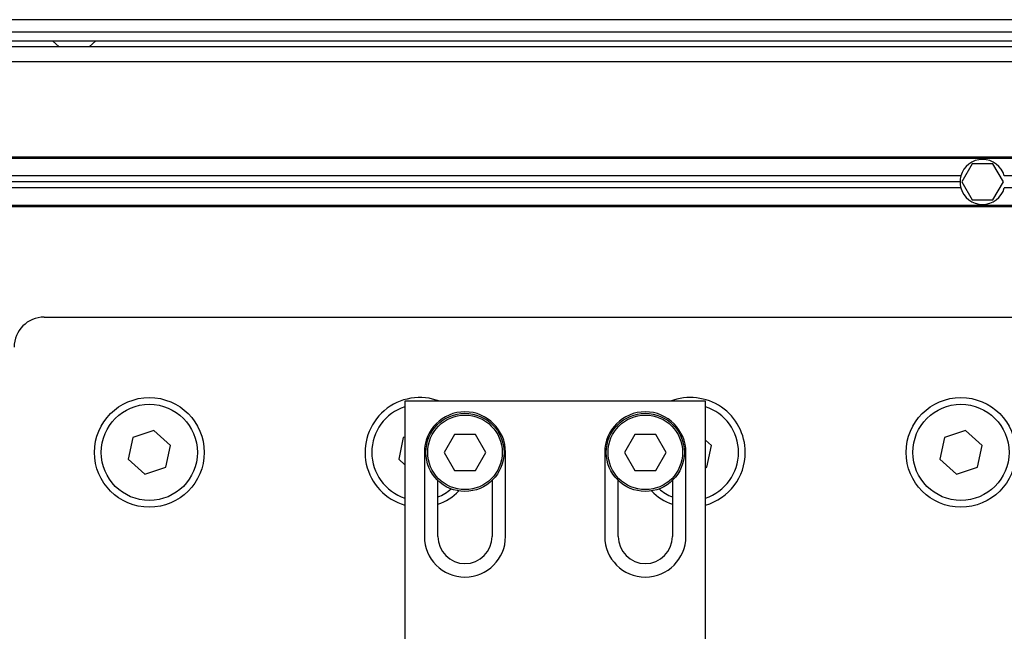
# Model space of a CAD drawing. Header units: millimetres. Extents: x 0 to 420, y 0 to 297.
# Tile 39 of 72: x 146.16 to 155.25, y 236.33 to 241.97. Entities that reach past the tile are written whole.
import ezdxf

# ---------------------------------------------------------------- set-up
doc = ezdxf.new("R2010")
doc.units = ezdxf.units.MM

msp = doc.modelspace()

# ---------------------------------------------------------------- linework, layer by layer
at = {"color": 7, "linetype": 'Continuous', "lineweight": 25}
for p, q in [((223.25806, 241.97465), (56.74194, 241.97465)), ((140.27753, 241.86364), (222.31447, 241.86364)), ((212.87856, 241.72487), (67.12144, 241.72487)), ((140.27753, 241.78038), (222.31447, 241.78038)), ((146.46021, 241.78038), (146.52188, 241.72487)), ((146.79941, 241.72487), (146.86108, 241.78038)), ((212.87856, 241.58611), (67.12144, 241.58611)), ((198.29775, 240.70635), (142.64715, 240.70635)), ((198.29378, 240.69247), (142.65112, 240.69247)), ((154.95137, 240.64252), (154.85523, 240.476)), ((155.14365, 240.64252), (154.95137, 240.64252)), ((155.23978, 240.476), (155.14365, 240.64252)), ((154.8469, 240.53151), (142.69717, 240.53151)), ((154.83936, 240.476), (142.71305, 240.476)), ((154.85523, 240.476), (154.95137, 240.30949)), ((155.14365, 240.30949), (155.23978, 240.476)), ((184.94191, 240.53151), (155.24812, 240.53151)), ((154.8469, 240.4205), (142.72893, 240.4205)), ((184.94191, 240.4205), (155.24812, 240.4205)), ((154.95137, 240.30949), (155.14365, 240.30949)), ((198.16993, 240.25953), (142.77497, 240.25953)), ((198.16598, 240.24566), (142.77892, 240.24566)), ((146.38312, 239.22713), (155.81903, 239.22713)), ((149.71344, 238.45006), (149.71344, 236.16257)), ((152.48871, 238.45006), (149.71344, 238.45006)), ((152.48871, 236.16257), (152.48871, 238.45006)), ((147.3965, 238.179), (147.20164, 238.11504)), ((147.54933, 238.04222), (147.3965, 238.179)), ((154.88973, 238.179), (154.69486, 238.11504)), ((155.04255, 238.04222), (154.88973, 238.179)), ((147.20164, 238.11504), (147.1596, 237.9143)), ((149.69938, 238.11504), (149.65734, 237.9143)), ((149.71344, 238.11966), (149.69938, 238.11504)), ((150.17236, 238.14478), (150.07622, 237.97826)), ((150.36463, 238.14478), (150.17236, 238.14478)), ((150.46077, 237.97826), (150.36463, 238.14478)), ((151.83752, 238.14478), (151.74138, 237.97826)), ((152.02979, 238.14478), (151.83752, 238.14478)), ((152.12593, 237.97826), (152.02979, 238.14478)), ((152.54481, 238.04222), (152.48871, 238.09243)), ((154.69486, 238.11504), (154.65282, 237.9143)), ((147.50729, 237.84148), (147.54933, 238.04222)), ((152.50277, 237.84148), (152.54481, 238.04222)), ((155.00051, 237.84148), (155.04255, 238.04222)), ((147.1596, 237.9143), (147.31242, 237.77752)), ((149.65734, 237.9143), (149.71344, 237.86409)), ((149.89383, 237.97826), (149.89383, 237.20119)), ((150.07622, 237.97826), (150.17236, 237.81175)), ((150.36463, 237.81175), (150.46077, 237.97826)), ((150.64316, 237.20119), (150.64316, 237.97826)), ((151.55899, 237.97826), (151.55899, 237.20119)), ((151.74138, 237.97826), (151.83752, 237.81175)), ((152.02979, 237.81175), (152.12593, 237.97826)), ((152.30832, 237.20119), (152.30832, 237.97826)), ((154.65282, 237.9143), (154.80565, 237.77752)), ((147.31242, 237.77752), (147.50729, 237.84148)), ((150.17236, 237.81175), (150.36463, 237.81175)), ((151.83752, 237.81175), (152.02979, 237.81175)), ((152.48871, 237.83687), (152.50277, 237.84148)), ((154.80565, 237.77752), (155.00051, 237.84148)), ((150.01872, 237.20119), (150.01872, 237.71792)), ((150.51827, 237.71792), (150.51827, 237.20119)), ((151.68388, 237.20119), (151.68388, 237.71792)), ((152.18343, 237.71792), (152.18343, 237.20119))]:
    msp.add_line(p, q, dxfattribs=at)
for centre, radius in [((147.35446, 237.97826), 0.50649), ((154.84769, 237.97826), 0.50649), ((147.35446, 237.97826), 0.44404), ((154.84769, 237.97826), 0.44404), ((150.26849, 237.97826), 0.36078), ((150.26849, 237.97826), 0.34413), ((151.93366, 237.97826), 0.36078), ((151.93366, 237.97826), 0.34413)]:
    msp.add_circle(centre, radius, dxfattribs=at)
for centre, radius, start, end in [((155.04751, 240.476), 0.20815, 15.46601, 164.53399), ((155.04751, 240.476), 0.20815, 164.53399, 180), ((155.04751, 240.476), 0.20815, 180, 195.46601), ((155.04751, 240.476), 0.20815, 195.46601, 344.53399), ((146.38312, 238.94961), 0.27753, 90, 180), ((149.8522, 237.97826), 0.50649, 68.670937, 254.099203), ((152.34995, 237.97826), 0.50649, 0, 111.329063), ((149.8522, 237.97826), 0.44404, 108.17107, 251.790043), ((152.34995, 237.97826), 0.44404, 288.209957, 71.790043), ((150.26849, 237.97826), 0.37466, 0, 180), ((151.93366, 237.97826), 0.37466, 0, 180), ((152.34995, 237.97826), 0.50649, 285.900797, 0), ((149.8522, 237.97826), 0.44404, 292.024313, 310.541602), ((152.34995, 237.97826), 0.44404, 229.458398, 247.975687), ((149.8522, 237.97826), 0.50649, 289.193962, 315.285093), ((152.34995, 237.97826), 0.50649, 224.714907, 250.806038), ((150.26849, 237.20119), 0.37466, 180, 0), ((150.26849, 237.20119), 0.24977, 180, 0), ((151.93366, 237.20119), 0.37466, 180, 0), ((151.93366, 237.20119), 0.24977, 180, 0)]:
    msp.add_arc(centre, radius, start, end, dxfattribs=at)

doc.saveas('drawing.dxf')
